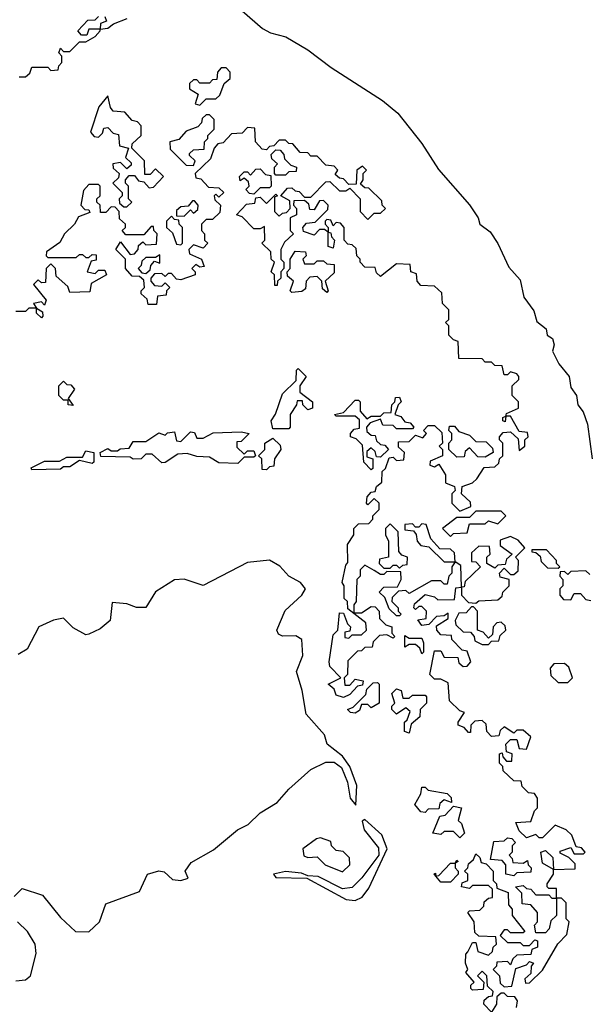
# Model space of a CAD drawing. Extents: x 2528705 to 2678277, y 911730 to 1023331.
# Tile 174 of 241: x 2633737 to 2635530, y 936655 to 939760. Entities that reach past the tile are written whole.
import ezdxf

# ---------------------------------------------------------------- set-up
doc = ezdxf.new("R2010")
doc.units = 0

msp = doc.modelspace()

# ---------------------------------------------------------------- linework, layer by layer
at = {"layer": '0CON20XD'}
for points in [[(2633735, 939580), (2633755, 939580), (2633768.3, 939591.7), (2633775, 939610), (2633825, 939610), (2633835, 939600), (2633858.3, 939601.7), (2633860, 939615), (2633870, 939625), (2633870, 939645), (2633860, 939655), (2633865, 939670), (2633875, 939660), (2633895, 939660), (2633925, 939690), (2633945, 939690), (2633975, 939707.5), (2633990, 939725), (2633990, 939730), (2633955, 939730), (2633948.3, 939711.7), (2633931.7, 939711.7), (2633920, 939725), (2633951.7, 939758.3), (2633975, 939760), (2633985, 939770)], [(2634005, 939770), (2634010, 939755), (2633991.7, 939748.3), (2633990, 939730), (2634015, 939733.3), (2634033, 939747), (2634075.8, 939764.2)], [(2634438, 939788), (2634502.2, 939732.2), (2634528.2, 939718.2), (2634576.2, 939706.2), (2634645, 939665.3), (2634718.8, 939608.8), (2634880.6, 939505), (2634929.6, 939465), (2635005, 939369.6), (2635057.3, 939287.3), (2635155, 939175.8), (2635182.9, 939135), (2635188, 939115), (2635220.9, 939090.9), (2635245, 939053.8), (2635279.1, 938979.1), (2635315, 938940), (2635326.7, 938885), (2635358.3, 938841.7), (2635368, 938808), (2635396.7, 938785), (2635400, 938765), (2635417.5, 938755), (2635422.5, 938735), (2635417.5, 938715), (2635437.5, 938675), (2635470, 938635), (2635475, 938600), (2635492.5, 938575), (2635496.7, 938545), (2635513.8, 938523.8), (2635527.5, 938485), (2635542.5, 938375)], [(2634305, 939490), (2634325, 939510), (2634355, 939510), (2634368.3, 939521.7), (2634381.7, 939558.3), (2634400, 939575), (2634400, 939595), (2634388.3, 939608.3), (2634371.7, 939608.3), (2634360, 939595), (2634358.3, 939571.7), (2634345, 939570), (2634335, 939560), (2634305, 939560), (2634295, 939570), (2634285, 939570), (2634271.7, 939558.3), (2634271.7, 939541.7), (2634300, 939525), (2634290, 939495), (2634305, 939490)], [(2634075, 939170), (2634090, 939185), (2634080, 939195), (2634080, 939235), (2634070, 939245), (2634070, 939255), (2634081.7, 939268.3), (2634098.3, 939268.3), (2634111.7, 939251.7), (2634128.3, 939248.3), (2634145, 939230), (2634158.3, 939231.7), (2634190, 939265), (2634165, 939290), (2634148.3, 939271.7), (2634131.7, 939271.7), (2634130, 939315), (2634090, 939355), (2634091.7, 939368.3), (2634120, 939395), (2634120, 939425), (2634108.3, 939438.3), (2634091.7, 939441.7), (2634068.3, 939468.3), (2634031.7, 939471.7), (2634023, 939483), (2634015, 939520), (2633986.7, 939485), (2633960, 939405), (2633971.7, 939391.7), (2633985, 939390), (2633998.3, 939401.7), (2634001.7, 939418.3), (2634015, 939420), (2634031.7, 939401.7), (2634048.3, 939398.3), (2634051.7, 939361.7), (2634080, 939355), (2634070, 939325), (2634088.3, 939308.3), (2634088.3, 939301.7), (2634075, 939290), (2634055, 939310), (2634030, 939305), (2634031.7, 939291.7), (2634050, 939275), (2634048.3, 939261.7), (2634030, 939245), (2634060, 939215), (2634060, 939205), (2634050, 939195), (2634051.7, 939181.7), (2634065, 939170), (2634075, 939170)], [(2634285, 939300), (2634290, 939315), (2634271.7, 939331.7), (2634271.7, 939338.3), (2634285, 939350), (2634318.3, 939351.7), (2634320, 939375), (2634330, 939385), (2634330, 939395), (2634350, 939415), (2634350, 939445), (2634335, 939460), (2634325, 939460), (2634311.7, 939448.3), (2634310, 939435), (2634298.3, 939421.7), (2634261.7, 939408.3), (2634238.3, 939381.7), (2634210, 939375), (2634211.7, 939351.7), (2634261.7, 939301.7), (2634285, 939300)], [(2635178.3, 938311.7), (2635201.7, 938348.3), (2635235, 938350), (2635248.3, 938361.7), (2635250, 938375), (2635260, 938385), (2635260, 938425), (2635250, 938435), (2635250, 938445), (2635261.7, 938458.3), (2635285, 938460), (2635308.3, 938438.3), (2635311.7, 938401.7), (2635330, 938415), (2635330, 938435), (2635340, 938445), (2635338.3, 938458.3), (2635311.7, 938461.7), (2635285, 938510), (2635270, 938510), (2635268.3, 938491.7), (2635260, 938495), (2635260, 938505), (2635270, 938510), (2635271.7, 938518.3), (2635310, 938535), (2635310, 938555), (2635290, 938575), (2635290, 938605), (2635311.2, 938625), (2635311.2, 938635), (2635305, 938643.3), (2635285, 938650), (2635275, 938640), (2635265, 938640), (2635258.3, 938668.3), (2635235, 938670), (2635225, 938680), (2635205, 938680), (2635195, 938690), (2635121.7, 938691.7), (2635120, 938745), (2635105, 938750), (2635090, 938765), (2635090, 938795), (2635080, 938805), (2635090, 938815), (2635090, 938845), (2635070, 938865), (2635068.3, 938898.3), (2635045, 938920), (2635001.7, 938921.7), (2634990, 938935), (2634988.3, 938958.3), (2634970, 938965), (2634968.3, 938988.3), (2634925, 938990), (2634875, 938950), (2634861.7, 938961.7), (2634858.3, 938978.3), (2634825, 938980), (2634810, 938995), (2634810, 939005), (2634800, 939015), (2634798.3, 939038.3), (2634785, 939050), (2634771.7, 939051.7), (2634760, 939065), (2634760, 939105), (2634748.3, 939118.3), (2634735, 939120), (2634725, 939110), (2634718.3, 939128.3), (2634705, 939130), (2634700, 939125), (2634700, 939115), (2634710, 939105), (2634710, 939090), (2634718.3, 939088.3), (2634720, 939075), (2634730, 939065), (2634725, 939040), (2634710, 939045), (2634710, 939090), (2634698.3, 939098.3), (2634681.7, 939098.3), (2634665, 939080), (2634631.7, 939091.7), (2634630, 939105), (2634641.7, 939118.3), (2634668.3, 939121.7), (2634708.3, 939161.7), (2634710, 939175), (2634695, 939190), (2634681.7, 939188.3), (2634665, 939160), (2634651.7, 939161.7), (2634648.3, 939178.3), (2634635, 939190), (2634601.7, 939188.3), (2634600, 939175), (2634610, 939165), (2634610, 939145), (2634590, 939135), (2634590, 939095), (2634600, 939085), (2634571.7, 939058.3), (2634560, 939035), (2634560, 939005), (2634570, 938995), (2634570, 938975), (2634560, 938965), (2634560, 938945), (2634550, 938935), (2634548.3, 938921.7), (2634541.7, 938921.7), (2634540, 938955), (2634530, 938965), (2634540, 938995), (2634530, 939005), (2634528.3, 939028.3), (2634500, 939055), (2634510, 939065), (2634508.3, 939108.3), (2634495, 939100), (2634475, 939100), (2634438.3, 939138.3), (2634420, 939145), (2634451.7, 939178.3), (2634478.3, 939181.7), (2634481.7, 939198.3), (2634495, 939200), (2634515, 939180), (2634545, 939210), (2634550, 939205), (2634540, 939200), (2634540, 939155), (2634555, 939140), (2634565, 939150), (2634578.3, 939151.7), (2634590, 939165), (2634588.3, 939188.3), (2634560, 939205), (2634581.7, 939228.3), (2634595, 939230), (2634605, 939220), (2634618.3, 939218.3), (2634635, 939200), (2634655, 939200), (2634701.7, 939248.3), (2634715, 939250), (2634745, 939220), (2634765, 939220), (2634778.3, 939228.3), (2634810, 939195), (2634810, 939155), (2634835, 939130), (2634855, 939150), (2634875, 939150), (2634890, 939165), (2634880, 939175), (2634878.3, 939188.3), (2634838.3, 939228.3), (2634825, 939230), (2634811.7, 939241.7), (2634820, 939255), (2634820, 939275), (2634830, 939285), (2634818.3, 939298.3), (2634800, 939285), (2634798.3, 939241.7), (2634775, 939240), (2634758.3, 939258.3), (2634745, 939260), (2634731.7, 939271.7), (2634740, 939285), (2634728.3, 939298.3), (2634701.7, 939301.7), (2634675, 939330), (2634655, 939330), (2634645, 939340), (2634621.7, 939341.7), (2634598.3, 939368.3), (2634585, 939370), (2634575, 939380), (2634555, 939380), (2634538.3, 939361.7), (2634525, 939360), (2634515, 939350), (2634501.7, 939351.7), (2634480, 939375), (2634478.3, 939418.3), (2634455, 939420), (2634438.3, 939401.7), (2634405, 939400), (2634378.3, 939371.7), (2634361.7, 939368.3), (2634350, 939355), (2634338.3, 939321.7), (2634290, 939275), (2634291.7, 939261.7), (2634308.3, 939258.3), (2634331.7, 939231.7), (2634365, 939230), (2634380, 939215), (2634365, 939200), (2634355, 939210), (2634350, 939205), (2634351.7, 939191.7), (2634370, 939175), (2634368.3, 939151.7), (2634345, 939130), (2634325, 939130), (2634310, 939115), (2634310, 939095), (2634320, 939085), (2634320, 939065), (2634330, 939055), (2634315, 939040), (2634285, 939050), (2634270, 939035), (2634271.7, 939021.7), (2634310, 939005), (2634318.3, 938981.7), (2634305, 938980), (2634291.7, 938988.3), (2634280, 938975), (2634290, 938965), (2634290, 938955), (2634245, 938940), (2634231.7, 938941.7), (2634215, 938960), (2634205, 938960), (2634195, 938950), (2634185, 938960), (2634161.7, 938958.3), (2634150, 938945), (2634150, 938935), (2634161.7, 938921.7), (2634185, 938920), (2634195, 938930), (2634210, 938915), (2634200, 938905), (2634198.3, 938891.7), (2634171.7, 938888.3), (2634168.3, 938861.7), (2634141.7, 938861.7), (2634138.3, 938878.3), (2634120, 938895), (2634120, 938905), (2634130, 938915), (2634128.3, 938938.3), (2634115, 938950), (2634091.7, 938951.7), (2634070, 938975), (2634070, 939005), (2634040, 939035), (2634055, 939060), (2634085, 939020), (2634098.3, 939021.7), (2634110, 939035), (2634111.7, 939048.3), (2634125, 939060), (2634135, 939050), (2634168.3, 939051.7), (2634170, 939085), (2634160, 939095), (2634158.3, 939108.3), (2634151.7, 939108.3), (2634128.3, 939081.7), (2634071.7, 939081.7), (2634060, 939095), (2634070, 939105), (2634070, 939115), (2634051.7, 939131.7), (2634050, 939155), (2634038.3, 939168.3), (2634025, 939170), (2634008.3, 939151.7), (2633991.7, 939151.7), (2633990, 939175), (2633980, 939185), (2633980, 939195), (2633990, 939205), (2633990, 939235), (2633985, 939240), (2633955, 939240), (2633938.3, 939221.7), (2633930, 939175), (2633941.7, 939161.7), (2633955, 939160), (2633958.3, 939151.7), (2633921.7, 939138.3), (2633910, 939115), (2633877.5, 939085), (2633863, 939057), (2633821.7, 939028.3), (2633820, 939015), (2633825, 939010), (2633915, 939010), (2633925, 939020), (2633935, 939020), (2633945, 939010), (2633955, 939010), (2633965, 939020), (2633978.3, 939018.3), (2633978.3, 939001.7), (2633961.7, 938998.3), (2633950, 938965), (2633975, 938960), (2633985, 938970), (2634005, 938970), (2634010, 938955), (2633961.7, 938928.3), (2633958.3, 938901.7), (2633895, 938900), (2633888.3, 938918.3), (2633851.7, 938951.7), (2633850, 938975), (2633835, 938990), (2633820, 938975), (2633818.3, 938931.7), (2633805, 938930), (2633795, 938940), (2633780, 938925), (2633820, 938875), (2633815, 938860), (2633805, 938870), (2633780, 938865), (2633790, 938850), (2633808.3, 938838.3), (2633810, 938825), (2633805, 938820), (2633790, 938835), (2633790, 938850), (2633765, 938850), (2633755, 938840), (2633725, 938840)], [(2634575, 939270), (2634545, 939270), (2634540, 939275), (2634540, 939295), (2634550, 939305), (2634531.7, 939321.7), (2634530, 939335), (2634545, 939350), (2634558.3, 939348.3), (2634570, 939335), (2634571.7, 939321.7), (2634591.7, 939301.7), (2634610, 939295), (2634608.3, 939281.7), (2634585, 939280), (2634575, 939270)], [(2634475, 939210), (2634461.7, 939211.7), (2634450, 939225), (2634460, 939235), (2634458.3, 939248.3), (2634445, 939260), (2634431.7, 939251.7), (2634430, 939265), (2634445, 939280), (2634455, 939280), (2634465, 939270), (2634481.7, 939288.3), (2634495, 939290), (2634511.7, 939271.7), (2634528.3, 939268.3), (2634530, 939235), (2634525, 939230), (2634495, 939230), (2634475, 939210)], [(2634255, 939140), (2634275, 939160), (2634285, 939150), (2634298.3, 939161.7), (2634300, 939175), (2634288.3, 939188.3), (2634281.7, 939188.3), (2634268.3, 939171.7), (2634245, 939170), (2634231.7, 939158.3), (2634231.7, 939141.7), (2634255, 939140)], [(2634245, 939050), (2634250, 939055), (2634250, 939105), (2634240, 939115), (2634238.3, 939128.3), (2634225, 939130), (2634215, 939140), (2634200, 939125), (2634200, 939105), (2634218.3, 939088.3), (2634231.7, 939051.7), (2634245, 939050)], [(2634135, 938960), (2634148.3, 938971.7), (2634150, 938985), (2634161.7, 938998.3), (2634178.3, 938991.7), (2634178.3, 939018.3), (2634165, 939010), (2634135, 939010), (2634121.7, 938998.3), (2634120, 938985), (2634110, 938975), (2634121.7, 938961.7), (2634135, 938960)], [(2634705, 938900), (2634691.7, 938911.7), (2634690, 938935), (2634675, 938950), (2634651.7, 938948.3), (2634640, 938935), (2634638.3, 938911.7), (2634627, 938903), (2634595, 938900), (2634590, 938905), (2634600, 938935), (2634581.7, 938951.7), (2634580, 938965), (2634590, 938975), (2634590, 939005), (2634605, 939030), (2634638.3, 939028.3), (2634640, 939015), (2634630, 939005), (2634635, 938990), (2634665, 938990), (2634675, 939000), (2634695, 939000), (2634705, 938990), (2634728.3, 938988.3), (2634728.3, 938961.7), (2634700, 938935), (2634710, 938905), (2634705, 938900)], [(2634585, 938470), (2634535, 938470), (2634530, 938495), (2634543.6, 938516.4), (2634565, 938580), (2634608.3, 938621.7), (2634610, 938655), (2634615, 938660), (2634640, 938635), (2634620, 938605), (2634620, 938585), (2634660, 938555), (2634660, 938535), (2634645, 938530), (2634630, 938545), (2634628.3, 938558.3), (2634611.7, 938558.3), (2634610, 938545), (2634590, 938515), (2634590, 938475), (2634585, 938470)], [(2633905, 938543.3), (2633890, 938545), (2633890, 938560), (2633875, 938560), (2633860, 938575), (2633860, 938605), (2633875, 938620), (2633885, 938610), (2633898.3, 938608.3), (2633910, 938595), (2633890, 938565), (2633905, 938543.3)], [(2634845, 938340), (2634822.5, 938365), (2634818.3, 938418.3), (2634798.3, 938438.3), (2634780, 938445), (2634780, 938455), (2634791.7, 938468.3), (2634808.3, 938471.7), (2634808.3, 938498.3), (2634795, 938510), (2634735, 938510), (2634730, 938515), (2634758.3, 938521.7), (2634795, 938560), (2634805, 938560), (2634810, 938555), (2634810, 938525), (2634831.7, 938501.7), (2634845, 938510), (2634875, 938510), (2634885, 938520), (2634908.3, 938521.7), (2634910, 938545), (2634920, 938555), (2634921.7, 938568.3), (2634935, 938570), (2634940, 938555), (2634930, 938545), (2634920, 938515), (2634938.3, 938508.3), (2634951.7, 938491.7), (2634968.3, 938488.3), (2634980, 938475), (2634975, 938470), (2634925, 938470), (2634915, 938480), (2634881.7, 938481.7), (2634875, 938500), (2634841.7, 938488.3), (2634830, 938475), (2634831.7, 938461.7), (2634845, 938450), (2634858.3, 938448.3), (2634861.7, 938431.7), (2634875, 938420), (2634888.3, 938418.3), (2634900, 938405), (2634875, 938380), (2634861.7, 938381.7), (2634858.3, 938398.3), (2634845, 938410), (2634831.7, 938398.3), (2634831.7, 938381.7), (2634850, 938375), (2634850, 938345), (2634845, 938340)], [(2634425, 938360), (2634365, 938362.5), (2634335, 938380), (2634295, 938382.5), (2634265, 938392.5), (2634235, 938390), (2634195, 938363.3), (2634185, 938362.5), (2634155, 938390), (2634135, 938390), (2634120, 938375), (2634095, 938373.8), (2634085, 938380), (2633992.5, 938382.5), (2633990, 938395), (2634015, 938407.5), (2634025, 938400), (2634045, 938400), (2634053.6, 938406.4), (2634081.7, 938408.3), (2634095, 938430), (2634135, 938430), (2634175, 938457.5), (2634195, 938450), (2634203, 938457), (2634225, 938460), (2634231.7, 938431.7), (2634245, 938430), (2634275, 938460), (2634288.3, 938458.3), (2634295, 938440), (2634315, 938440), (2634347, 938457), (2634435, 938460), (2634460, 938455), (2634435, 938430), (2634421.7, 938428.3), (2634421.7, 938411.7), (2634445, 938390), (2634455, 938400), (2634475, 938400), (2634480, 938385), (2634475, 938380), (2634445, 938380), (2634425, 938360)], [(2635303.3, 936645), (2635306.2, 936666.2), (2635298.3, 936678.3), (2635275, 936680), (2635265, 936690), (2635255, 936690), (2635241.7, 936678.3), (2635240, 936655), (2635225, 936630), (2635200, 936655), (2635201.7, 936668.3), (2635215, 936680), (2635228.3, 936681.7), (2635230, 936695), (2635211.7, 936711.7), (2635210, 936745), (2635195, 936760), (2635180, 936745), (2635200, 936725), (2635198.3, 936701.7), (2635165, 936700), (2635160, 936705), (2635160, 936715), (2635170, 936725), (2635143.3, 936755), (2635150, 936765), (2635142.5, 936785), (2635143.6, 936813.6), (2635150, 936820), (2635165, 936850), (2635175, 936850), (2635181.7, 936821.7), (2635215, 936810), (2635228.3, 936821.7), (2635230, 936835), (2635240, 936845), (2635238.3, 936868.3), (2635185, 936870), (2635171.7, 936881.7), (2635170, 936915), (2635150, 936945), (2635155, 936950), (2635188.3, 936951.7), (2635200, 936965), (2635201.7, 936978.3), (2635215, 936990), (2635228.3, 936991.7), (2635228.3, 937018.3), (2635215, 937030), (2635165, 937030), (2635155, 937020), (2635130, 937025), (2635131.7, 937038.3), (2635150, 937045), (2635150, 937065), (2635140, 937075), (2635150, 937085), (2635151.7, 937098.3), (2635168.3, 937111.7), (2635175, 937130), (2635188.3, 937118.3), (2635191.7, 937101.7), (2635208.3, 937098.3), (2635230, 937075), (2635230, 937045), (2635240, 937035), (2635241.7, 937021.7), (2635277.5, 937007.5), (2635278.3, 936968.3), (2635290, 936955), (2635290, 936935), (2635330, 936885), (2635325, 936880), (2635285, 936880), (2635275, 936890), (2635265, 936890), (2635251.7, 936871.7), (2635275, 936850), (2635315, 936850), (2635325, 936840), (2635345, 936840), (2635361.7, 936858.3), (2635370, 936855), (2635370, 936835), (2635351.7, 936828.3), (2635348.3, 936811.7), (2635305, 936810), (2635291.7, 936798.3), (2635285, 936780), (2635275, 936790), (2635241.7, 936788.3), (2635240, 936775), (2635230, 936765), (2635250, 936745), (2635251.7, 936721.7), (2635265, 936710), (2635288.3, 936711.7), (2635301.7, 936768.3), (2635335, 936780), (2635345, 936790), (2635357.5, 936785), (2635350, 936775), (2635348.3, 936751.7), (2635330, 936735), (2635331.7, 936721.7), (2635345, 936722.5), (2635385, 936762.5), (2635433.8, 936846.2), (2635462.5, 936875), (2635470, 936915), (2635460, 936925), (2635460, 936975), (2635445, 936990), (2635430, 936990), (2635430, 936935), (2635411.7, 936918.3), (2635407, 936893), (2635395, 936880), (2635365, 936880), (2635360, 936905), (2635370, 936915), (2635370, 936945), (2635348.3, 936968.3), (2635321.7, 936971.7), (2635320, 937005), (2635300, 937025), (2635325, 937030), (2635335, 937020), (2635348.3, 937018.3), (2635365, 937000), (2635405, 937000), (2635415, 936990), (2635430, 936990), (2635430, 937020), (2635405, 937020), (2635400, 937025), (2635400, 937035), (2635420, 937065), (2635420, 937080), (2635385, 937100), (2635380, 937135), (2635395, 937140), (2635418.3, 937118.3), (2635420, 937080), (2635488.3, 937081.7), (2635488.3, 937098.3), (2635468.3, 937118.3), (2635441.7, 937131.7), (2635441.7, 937138.3), (2635475, 937150), (2635485, 937130), (2635515, 937130), (2635520, 937135), (2635508.3, 937148.3), (2635491.7, 937151.7), (2635478.3, 937188.3), (2635460, 937205), (2635425, 937220), (2635385, 937180), (2635375, 937180), (2635365, 937190), (2635335, 937180), (2635311.7, 937201.7), (2635301.7, 937228.3), (2635348.3, 937231.7), (2635360, 937265), (2635370, 937275), (2635370, 937305), (2635360, 937320), (2635341.7, 937321.7), (2635321.7, 937341.7), (2635318.3, 937358.3), (2635295, 937360), (2635261.7, 937391.7), (2635260, 937405), (2635250, 937415), (2635250, 937445), (2635258.3, 937448.3), (2635260, 937435), (2635271.7, 937421.7), (2635288.3, 937421.7), (2635290, 937445), (2635271.7, 937451.7), (2635270, 937475), (2635285, 937490), (2635305, 937490), (2635311.7, 937461.7), (2635335, 937460), (2635348.3, 937498.3), (2635325, 937520), (2635305, 937520), (2635295, 937510), (2635265, 937530), (2635251.7, 937518.3), (2635248.3, 937501.7), (2635225, 937500), (2635210, 937515), (2635208.3, 937538.3), (2635195, 937550), (2635171.7, 937548.3), (2635160, 937535), (2635158.3, 937511.7), (2635151.7, 937511.7), (2635138.3, 937528.3), (2635120, 937535), (2635120, 937545), (2635140, 937575), (2635125, 937580), (2635091.7, 937611.7), (2635088.3, 937668.3), (2635065, 937680), (2635045, 937680), (2635030, 937695), (2635045, 937770), (2635065, 937770), (2635075, 937750), (2635118.3, 937748.3), (2635121.7, 937731.7), (2635135, 937720), (2635148.3, 937721.7), (2635160, 937735), (2635148.3, 937768.3), (2635131.7, 937771.7), (2635100, 937805), (2635098.3, 937818.3), (2635065, 937820), (2635052.5, 937835), (2635051.7, 937848.3), (2635088.3, 937871.7), (2635088.3, 937888.3), (2635075, 937880), (2635051.7, 937878.3), (2635027, 937853), (2635005, 937850), (2634992.5, 937867.5), (2635018.3, 937871.7), (2635020, 937895), (2635005, 937910), (2634995, 937910), (2634985, 937900), (2634980, 937905), (2634981.7, 937918.3), (2635015, 937947.5), (2635045, 937940), (2635055, 937930), (2635108.3, 937931.7), (2635111.7, 937968.3), (2635130, 937970), (2635128.3, 938038.3), (2635110, 938050), (2635100, 938035), (2635100, 938015), (2635090, 938005), (2635085, 937980), (2635075, 937980), (2635065, 937990), (2635035, 937990), (2634965, 937950), (2634955, 937960), (2634931.7, 937958.3), (2634911.7, 937938.3), (2634910, 937925), (2634930, 937905), (2634930, 937895), (2634940, 937885), (2634935, 937880), (2634925, 937880), (2634901.7, 937901.7), (2634888.3, 937938.3), (2634870, 937955), (2634885, 937970), (2634928.3, 937971.7), (2634940, 937995), (2634938.3, 938018.3), (2634895, 938020), (2634885, 938010), (2634875, 938010), (2634855, 938022.5), (2634825, 938040), (2634810, 938025), (2634810, 938005), (2634800, 937995), (2634797.5, 937925), (2634790, 937915), (2634790, 937890), (2634815, 937890), (2634845, 937910), (2634858.3, 937908.3), (2634870, 937895), (2634871.7, 937871.7), (2634891.7, 937851.7), (2634910, 937845), (2634910, 937825), (2634920, 937815), (2634915, 937810), (2634895, 937820), (2634871.7, 937818.3), (2634851.7, 937798.3), (2634848.3, 937781.7), (2634825, 937780), (2634815, 937770), (2634801.7, 937768.3), (2634771.7, 937738.3), (2634770, 937695), (2634760, 937685), (2634761.7, 937661.7), (2634778.3, 937661.7), (2634795, 937680), (2634820, 937675), (2634818.3, 937661.7), (2634801.7, 937658.3), (2634778.3, 937631.7), (2634757.5, 937622.5), (2634735, 937630), (2634728.3, 937648.3), (2634710, 937665), (2634750, 937685), (2634715, 937720), (2634712.5, 937735), (2634725, 937820), (2634740, 937835), (2634745, 937890), (2634758.3, 937888.3), (2634770, 937855), (2634780, 937845), (2634778.3, 937831.7), (2634761.7, 937828.3), (2634761.7, 937811.7), (2634775, 937810), (2634785, 937820), (2634815, 937820), (2634830, 937835), (2634828.3, 937858.3), (2634771.7, 937901.7), (2634770, 937925), (2634760, 937935), (2634760, 937975), (2634754.2, 937985), (2634765, 938040), (2634771.7, 938048.3), (2634770, 938105), (2634790, 938135), (2634790, 938155), (2634805, 938170), (2634838.3, 938171.7), (2634850, 938185), (2634850, 938195), (2634870, 938215), (2634870, 938235), (2634855, 938250), (2634835, 938230), (2634830, 938235), (2634832.5, 938255), (2634845, 938270), (2634858.3, 938271.7), (2634861.7, 938288.3), (2634878.3, 938301.7), (2634880, 938335), (2634890, 938345), (2634901.7, 938378.3), (2634915, 938380), (2634925, 938370), (2634948.3, 938371.7), (2634950, 938395), (2634931.7, 938411.7), (2634931.7, 938428.3), (2634965, 938430), (2634985, 938450), (2635008.3, 938441.7), (2635020, 938455), (2635010, 938465), (2635025, 938480), (2635045, 938480), (2635068.3, 938458.3), (2635070, 938425), (2635060, 938415), (2635070, 938405), (2635070, 938385), (2635031.7, 938368.3), (2635030, 938355), (2635045, 938350), (2635058.3, 938358.3), (2635080, 938325), (2635080, 938300), (2635108.3, 938288.3), (2635110, 938275), (2635100, 938265), (2635100, 938235), (2635125, 938210), (2635160, 938225), (2635158.3, 938238.3), (2635130, 938265), (2635131.7, 938288.3), (2635165, 938300), (2635178.3, 938311.7)], [(2635205, 938380), (2635181.7, 938381.7), (2635155, 938410), (2635141.7, 938398.3), (2635138.3, 938381.7), (2635115, 938380), (2635090, 938405), (2635090, 938425), (2635100, 938435), (2635100, 938455), (2635090, 938465), (2635091.7, 938478.3), (2635108.3, 938478.3), (2635121.7, 938461.7), (2635155, 938450), (2635175, 938430), (2635208.3, 938428.3), (2635228.3, 938408.3), (2635230, 938395), (2635205, 938380)], [(2634515, 938340), (2634501.7, 938341.7), (2634500, 938375), (2634490, 938385), (2634510, 938405), (2634510, 938425), (2634535, 938440), (2634558.3, 938418.3), (2634560, 938405), (2634540, 938375), (2634538.3, 938351.7), (2634525, 938350), (2634515, 938340)], [(2633775, 938340), (2633773.3, 938346.7), (2633815, 938367.5), (2633861.7, 938368.3), (2633885, 938380), (2633935, 938380), (2633945, 938400), (2633970, 938395), (2633970, 938365), (2633965, 938360), (2633925, 938370), (2633895, 938350), (2633875, 938350), (2633865, 938342.5), (2633775, 938340)], [(2635095, 938130), (2635105, 938140), (2635148.3, 938141.7), (2635155, 938170), (2635205, 938170), (2635215, 938180), (2635245, 938170), (2635270, 938195), (2635255, 938210), (2635175, 938210), (2635155, 938190), (2635115, 938190), (2635070, 938155), (2635095, 938130)], [(2634935, 938030), (2634945, 938040), (2634958.3, 938041.7), (2634960, 938065), (2634941.7, 938071.7), (2634932.5, 938082.5), (2634930, 938145), (2634905, 938170), (2634890, 938155), (2634890, 938135), (2634900, 938115), (2634900, 938065), (2634871.7, 938058.3), (2634870, 938045), (2634885, 938030), (2634905, 938030), (2634915, 938040), (2634925, 938040), (2634935, 938030)], [(2635110, 938050), (2635108.3, 938078.3), (2635095, 938090), (2635061.7, 938091.7), (2635033, 938123), (2635018.3, 938168.3), (2635005, 938170), (2634995, 938160), (2634985, 938160), (2634975, 938170), (2634951.7, 938168.3), (2634951.7, 938151.7), (2634978.3, 938148.3), (2634987, 938137), (2634990, 938115), (2635001.7, 938101.7), (2635027.5, 938097.5), (2635075, 938050), (2635105, 938050), (2635110, 938050)], [(2635175, 937920), (2635185, 937927.5), (2635245, 937930), (2635258.3, 937941.7), (2635260, 937955), (2635280, 937975), (2635280, 937995), (2635251.7, 938001.7), (2635250, 938015), (2635265, 938030), (2635285, 938010), (2635295, 938010), (2635308.3, 938021.7), (2635310, 938055), (2635300, 938065), (2635330, 938095), (2635308.3, 938118.3), (2635285, 938130), (2635251.7, 938118.3), (2635251.7, 938101.7), (2635290, 938075), (2635271.7, 938058.3), (2635268.3, 938041.7), (2635245, 938040), (2635235, 938030), (2635210, 938045), (2635210, 938065), (2635220, 938075), (2635218.3, 938098.3), (2635185, 938100), (2635161.7, 938078.3), (2635161.7, 938051.7), (2635175, 938050), (2635190, 938035), (2635141.7, 937988.3), (2635138.3, 937971.7), (2635130, 937970), (2635130, 937945), (2635151.7, 937921.7), (2635175, 937920)], [(2635435, 938030), (2635440, 938035), (2635430, 938045), (2635430, 938055), (2635398.3, 938088.3), (2635351.7, 938088.3), (2635351.7, 938081.7), (2635365, 938080), (2635378.3, 938068.3), (2635381.7, 938051.7), (2635401.7, 938031.7), (2635435, 938030)], [(2633718.8, 936995), (2633745, 937020), (2633808.8, 936998.8), (2633865, 936928.8), (2633912.5, 936885), (2633955, 936883.3), (2633988.8, 936915), (2634008.3, 936971.7), (2634115, 937011.2), (2634140, 937065), (2634175, 937076.2), (2634192.5, 937072.5), (2634218.3, 937048.3), (2634245, 937045.6), (2634267.7, 937052.3), (2634258.6, 937075), (2634277.3, 937102.7), (2634347.9, 937142.1), (2634423.8, 937205), (2634457.5, 937222.5), (2634495, 937258.8), (2634548.8, 937291.2), (2634585, 937333.8), (2634654.6, 937395.4), (2634701.7, 937418.3), (2634728.8, 937418.8), (2634751.7, 937401.7), (2634770, 937355), (2634778.6, 937305), (2634796.7, 937283.3), (2634799.5, 937345), (2634777.8, 937405), (2634755, 937437.1), (2634706.7, 937475), (2634698, 937505), (2634640.1, 937570.1), (2634627.5, 937645), (2634609.5, 937705), (2634629.7, 937755), (2634626.2, 937805), (2634607.2, 937817.2), (2634565, 937815.6), (2634552.6, 937822.6), (2634548.1, 937835), (2634573.6, 937896.4), (2634626.7, 937945), (2634637.8, 937965), (2634622.5, 937985), (2634585.8, 938005), (2634557, 938037), (2634525, 938055.5), (2634455, 938047.8), (2634315, 937975.6), (2634255, 937995.6), (2634225, 937993.3), (2634165, 937956), (2634135, 937906.7), (2634105, 937906), (2634075, 937918), (2634028.3, 937921.7), (2634022.5, 937865), (2633990.5, 937839.5), (2633955, 937822.5), (2633945, 937820), (2633905, 937842.5), (2633875, 937872.5), (2633843.6, 937866.4), (2633797.5, 937845), (2633760, 937775), (2633731.7, 937758.3)], [(2635535, 938010), (2635521.7, 938021.7), (2635475, 938020), (2635465, 938010), (2635455, 938020), (2635441.7, 938018.3), (2635440, 938005), (2635450, 937995), (2635450, 937975), (2635440, 937965), (2635440, 937945), (2635451.7, 937931.7), (2635475, 937930), (2635485, 937950), (2635505, 937950), (2635521.7, 937931.7), (2635538.3, 937928.3)], [(2635215, 937790), (2635225, 937800), (2635248.3, 937801.7), (2635251.7, 937818.3), (2635270, 937835), (2635268.3, 937848.3), (2635255, 937860), (2635241.7, 937858.3), (2635230, 937845), (2635228.3, 937821.7), (2635215, 937810), (2635198.3, 937828.3), (2635180, 937835), (2635180, 937895), (2635168.3, 937908.3), (2635161.7, 937908.3), (2635145, 937890), (2635121.7, 937888.3), (2635110, 937865), (2635111.7, 937851.7), (2635135, 937830), (2635158.3, 937828.3), (2635170, 937815), (2635171.7, 937801.7), (2635195, 937790), (2635215, 937790)], [(2635005, 937760), (2634998.3, 937778.3), (2634985, 937790), (2634965, 937790), (2634951.7, 937781.7), (2634951.7, 937818.3), (2634965, 937810), (2635005, 937810), (2635010, 937795), (2635010, 937765), (2635005, 937760)], [(2635465, 937670), (2635480, 937685), (2635468.3, 937718.3), (2635455, 937730), (2635421.7, 937728.3), (2635410, 937715), (2635411.7, 937691.7), (2635435, 937670), (2635465, 937670)], [(2634795, 937573.3), (2634780, 937575), (2634770, 937585), (2634788.3, 937591.7), (2634828.3, 937631.7), (2634831.7, 937648.3), (2634851.7, 937668.3), (2634865, 937670), (2634870, 937665), (2634870, 937605), (2634845, 937590), (2634835, 937600), (2634815, 937600), (2634808.3, 937581.7), (2634795, 937573.3)], [(2634965, 937510), (2634950, 937515), (2634950, 937545), (2634958.3, 937551.7), (2634968.3, 937578.3), (2634955, 937590), (2634925, 937570), (2634910, 937585), (2634910, 937595), (2634920, 937605), (2634910, 937635), (2634925, 937650), (2634940, 937645), (2634945, 937620), (2634965, 937620), (2634975, 937630), (2635015, 937630), (2635020, 937625), (2635020, 937605), (2635000, 937585), (2634998.3, 937561.7), (2634971.7, 937538.3), (2634965, 937510)], [(2635015, 937260), (2635001.7, 937261.7), (2634983.3, 937285), (2635001.7, 937318.3), (2635005, 937340), (2635015, 937340), (2635025, 937330), (2635085, 937320), (2635097, 937307), (2635098.3, 937291.7), (2635075, 937300), (2635061.7, 937288.3), (2635058.3, 937271.7), (2635025, 937270), (2635015, 937260)], [(2635125, 937180), (2635105, 937200), (2635075, 937200), (2635065, 937190), (2635040, 937195), (2635061.7, 937248.3), (2635078.3, 937251.7), (2635105, 937280), (2635130, 937275), (2635120, 937235), (2635130, 937225), (2635140, 937195), (2635125, 937180)], [(2634795, 936982.2), (2634816.9, 936993.1), (2634838.3, 937021.7), (2634895.4, 937145), (2634879.3, 937189.3), (2634825, 937238), (2634817, 937233), (2634823.1, 937205), (2634868, 937148), (2634869.2, 937125), (2634816.2, 937053.8), (2634785, 937023.1), (2634755, 937019.2), (2634678.1, 937058.1), (2634645, 937060), (2634625, 937068.8), (2634575, 937074), (2634536.7, 937065), (2634545, 937054.5), (2634642.3, 937052.3), (2634766.2, 936985), (2634795, 936982.2)], [(2634755, 937072.5), (2634777.5, 937095), (2634777, 937117), (2634757, 937137), (2634735, 937140), (2634720, 937155), (2634718.3, 937168.3), (2634685, 937180), (2634673, 937177), (2634630, 937145), (2634633, 937123), (2634645, 937117.5), (2634675, 937120), (2634700, 937095), (2634755, 937072.5)], [(2635295, 937060), (2635270, 937065), (2635270, 937095), (2635258.3, 937108.3), (2635221.7, 937111.7), (2635231.7, 937168.3), (2635265, 937170), (2635275, 937180), (2635288.3, 937178.3), (2635300, 937165), (2635290, 937155), (2635290, 937135), (2635280, 937125), (2635290, 937115), (2635291.7, 937101.7), (2635325, 937100), (2635338.3, 937108.3), (2635340, 937095), (2635350, 937085), (2635348.3, 937071.7), (2635305, 937070), (2635295, 937060)], [(2635095, 937040), (2635065, 937040), (2635049.3, 937059.4), (2635043.6, 937066.4), (2635048.3, 937068.3), (2635049.3, 937059.4), (2635058.3, 937061.7), (2635095, 937100), (2635110, 937100), (2635115, 937110), (2635120, 937105), (2635110, 937100), (2635110, 937085), (2635120, 937075), (2635120, 937065), (2635095, 937040)], [(2633725, 936728.8), (2633755, 936732), (2633770.8, 936745), (2633788.6, 936815), (2633785.7, 936845), (2633761.2, 936885), (2633730, 936915)]]:
    msp.add_lwpolyline(points, dxfattribs=at)

doc.saveas('drawing.dxf')
